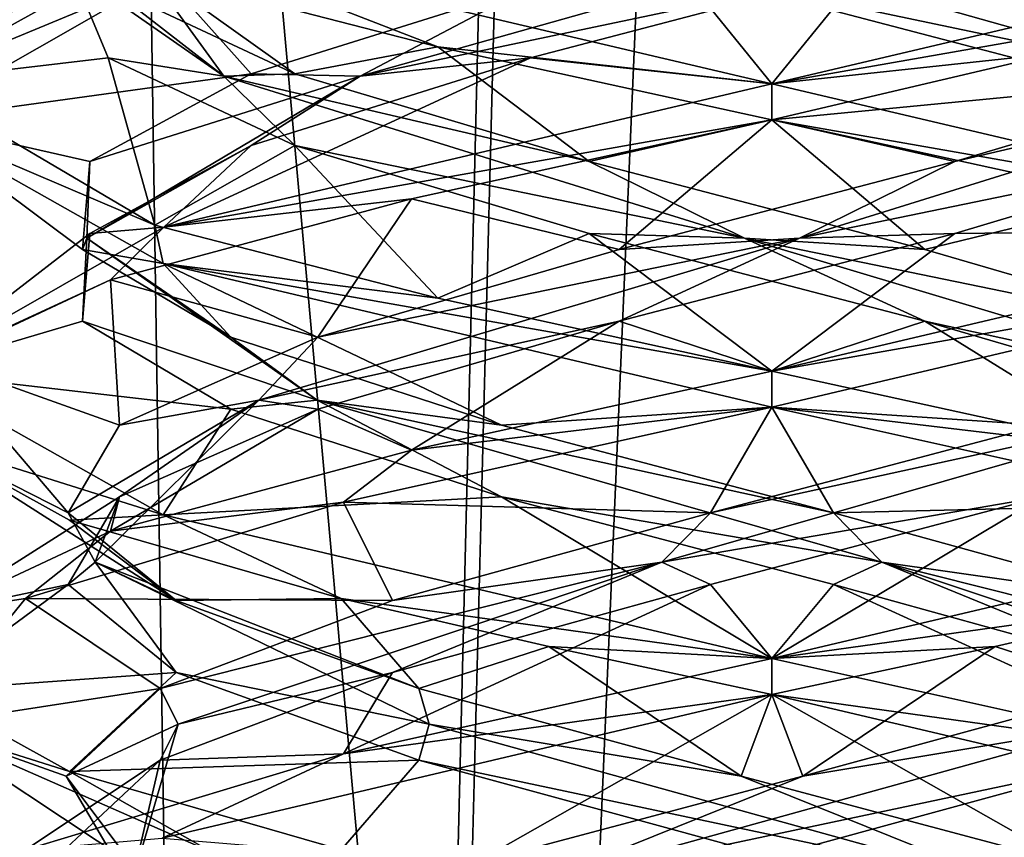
# Model space of a CAD drawing. Header units: millimetres. Extents: x -18.9 to 18.9, y -8.8 to 39.
# Tile 79 of 256: x -1.3 to 0.4, y 9.7 to 11.1. Entities that reach past the tile are written whole.
import ezdxf

# ---------------------------------------------------------------- set-up
doc = ezdxf.new("R2010")
doc.units = ezdxf.units.MM
doc.header["$LTSCALE"] = 65.185185
for name, color, linetype in [('15', 7, 'CONTINUOUS'), ('2014', 7, 'CONTINUOUS'), ('2026', 7, 'CONTINUOUS'), ('2027', 7, 'CONTINUOUS'), ('2028', 7, 'CONTINUOUS'), ('2035', 7, 'CONTINUOUS'), ('2036', 7, 'CONTINUOUS'), ('2037', 7, 'CONTINUOUS'), ('2038', 7, 'CONTINUOUS'), ('2039', 7, 'CONTINUOUS'), ('2040', 7, 'CONTINUOUS'), ('2047', 7, 'CONTINUOUS'), ('2048', 7, 'CONTINUOUS'), ('2049', 7, 'CONTINUOUS'), ('2050', 7, 'CONTINUOUS'), ('2051', 7, 'CONTINUOUS'), ('2052', 7, 'CONTINUOUS'), ('2068', 7, 'CONTINUOUS'), ('2069', 7, 'CONTINUOUS'), ('2070', 7, 'CONTINUOUS'), ('2071', 7, 'CONTINUOUS'), ('2072', 7, 'CONTINUOUS'), ('2073', 7, 'CONTINUOUS'), ('2169', 7, 'CONTINUOUS'), ('4', 7, 'CONTINUOUS')]:
    doc.layers.add(name, color=color, linetype=linetype)

msp = doc.modelspace()

# ---------------------------------------------------------------- linework, layer by layer
at = {"layer": '15', "color": 7, "linetype": 'Continuous'}
for points in [[(-5.0238, -3.5, 16.659), (0.4624, -3.5, 17.3939), (-2.2237, 26.4, 17.2571), (-5.0238, -3.5, 16.659)], [(0.4624, -3.5, 17.3939), (0.6996, 26.4, 17.3858), (-2.2237, 26.4, 17.2571), (0.4624, -3.5, 17.3939)]]:
    msp.add_3dface(points, dxfattribs=at)
at = {"layer": '2014', "color": 7, "linetype": 'Continuous'}
for points in [[(-1.4998, 11.0047, -13.278), (-1.0583, 11.1882, -12.237), (-1.0544, 11.2519, -12.2332), (-1.4998, 11.0047, -13.278)], [(-0.5816, 11.0643, -14.6826), (-1.0743, 11.1916, -14.3469), (-1.0536, 11.2479, -14.3677), (-0.5816, 11.0643, -14.6826)], [(0, 11, -14.8), (-0.5816, 11.0643, -14.6826), (-1.0536, 11.2479, -14.3677), (0, 11, -14.8)], [(-1.5, 10.9357, -13.3086), (-1.0583, 11.1882, -12.237), (-1.4998, 11.0047, -13.278), (-1.5, 10.9357, -13.3086)], [(0, 10.9375, -14.8), (-0.5816, 11.0643, -14.6826), (0, 11, -14.8), (0, 10.9375, -14.8)], [(-1.0743, 10.7541, -14.3469), (-1.5, 10.9357, -13.3086), (-1.4998, 11.0047, -13.278), (-1.0743, 10.7541, -14.3469)], [(0, 11, -11.8), (-1.0583, 10.7507, -12.237), (0, 10.9375, -11.8), (0, 11, -11.8)], [(-1.0595, 10.6872, -14.3618), (-1.5, 10.9357, -13.3086), (-1.0743, 10.7541, -14.3469), (-1.0595, 10.6872, -14.3618)], [(0, 10.9375, -11.8), (-1.0583, 10.7507, -12.237), (-0.6274, 10.8001, -11.9375), (0, 10.9375, -11.8)], [(-0.6274, 10.8001, -11.9375), (-1.0583, 10.7507, -12.237), (-1.1511, 10.659, -12.3383), (-0.6274, 10.8001, -11.9375)], [(-1.0583, 10.7507, -12.237), (-1.5, 10.4982, -13.3086), (-1.1511, 10.659, -12.3383), (-1.0583, 10.7507, -12.237)], [(-0.5816, 10.6268, -14.6826), (-1.0595, 10.6872, -14.3618), (-1.0743, 10.7541, -14.3469), (-0.5816, 10.6268, -14.6826)], [(0, 10.4375, -14.8), (-1.0595, 10.6872, -14.3618), (0, 10.5, -14.8), (0, 10.4375, -14.8)], [(0, 10.5, -14.8), (-1.0595, 10.6872, -14.3618), (-0.5816, 10.6268, -14.6826), (0, 10.5, -14.8)], [(-1.1511, 10.659, -12.3383), (-1.5, 10.4982, -13.3086), (-1.4514, 10.5188, -12.9212), (-1.1511, 10.659, -12.3383)], [(-1.5, 10.4982, -13.3086), (-1.0595, 10.2497, -14.3618), (-1.4763, 10.3809, -13.5654), (-1.5, 10.4982, -13.3086)], [(0, 10.4375, -11.8), (0, 10.5, -11.8), (-0.6274, 10.3626, -11.9375), (0, 10.4375, -11.8)], [(-0.746, 10.2718, -11.9987), (0, 10.4375, -11.8), (-0.6274, 10.3626, -11.9375), (-0.746, 10.2718, -11.9987)], [(-1.4763, 10.3809, -13.5654), (-1.0595, 10.2497, -14.3618), (-1.2225, 10.2408, -14.1692), (-1.4763, 10.3809, -13.5654)], [(-1.1511, 10.2215, -12.3383), (-0.746, 10.2718, -11.9987), (-0.6274, 10.3626, -11.9375), (-1.1511, 10.2215, -12.3383)], [(-1.299, 10.1042, -12.55), (-0.746, 10.2718, -11.9987), (-1.1511, 10.2215, -12.3383), (-1.299, 10.1042, -12.55)], [(-1.0595, 10.2497, -14.3618), (-0.75, 10.1042, -14.599), (-1.2225, 10.2408, -14.1692), (-1.0595, 10.2497, -14.3618)], [(0, 10, -14.8), (-0.75, 10.1042, -14.599), (-1.0595, 10.2497, -14.3618), (0, 10, -14.8)], [(-1.4514, 10.0813, -12.9212), (-1.299, 10.1042, -12.55), (-1.1511, 10.2215, -12.3383), (-1.4514, 10.0813, -12.9212)], [(-1.4787, 9.8838, -13.5517), (-1.299, 10.1042, -12.55), (-1.4514, 10.0813, -12.9212), (-1.4787, 9.8838, -13.5517)], [(-0.3883, 10.0208, -14.7489), (-0.75, 10.1042, -14.599), (0, 10, -14.8), (-0.3883, 10.0208, -14.7489)], [(0, 9.9375, -14.8), (-0.3883, 10.0208, -14.7489), (0, 10, -14.8), (0, 9.9375, -14.8)], [(0, 10, -11.8), (-0.746, 9.8343, -11.9987), (0, 9.9375, -11.8), (0, 10, -11.8)], [(-1.2225, 9.8033, -14.1692), (-1.4787, 9.8838, -13.5517), (-1.4763, 9.9434, -13.5654), (-1.2225, 9.8033, -14.1692)], [(0, 9.9375, -11.8), (-0.746, 9.8343, -11.9987), (-1.0611, 9.6874, -12.2398), (0, 9.9375, -11.8)], [(-0.974, 9.6625, -14.4408), (-1.4787, 9.8838, -13.5517), (-1.2225, 9.8033, -14.1692), (-0.974, 9.6625, -14.4408)], [(-0.746, 9.8343, -11.9987), (-1.299, 9.6667, -12.55), (-1.0611, 9.6874, -12.2398), (-0.746, 9.8343, -11.9987)], [(-0.75, 9.6667, -14.599), (-0.974, 9.6625, -14.4408), (-1.2225, 9.8033, -14.1692), (-0.75, 9.6667, -14.599)]]:
    msp.add_3dface(points, dxfattribs=at)
at = {"layer": '2026', "color": 7, "linetype": 'Continuous'}
for points in [[(0, 11, -11.8), (1.0605, 11.25, -12.2392), (0.1605, 11.1979, -12.0812), (0, 11, -11.8)], [(-0.4205, 11.0451, -12.1448), (0, 11, -11.8), (0.1605, 11.1979, -12.0812), (-0.4205, 11.0451, -12.1448)], [(-1.0583, 10.7507, -12.237), (0, 11, -11.8), (-0.4205, 11.0451, -12.1448), (-1.0583, 10.7507, -12.237)], [(-0.9064, 10.8924, -12.4695), (-1.0583, 10.7507, -12.237), (-0.4205, 11.0451, -12.1448), (-0.9064, 10.8924, -12.4695)], [(-1.1875, 10.7396, -12.9818), (-1.0583, 10.7507, -12.237), (-0.9064, 10.8924, -12.4695), (-1.1875, 10.7396, -12.9818)], [(-1.5, 10.4982, -13.3086), (-1.0583, 10.7507, -12.237), (-1.1875, 10.7396, -12.9818), (-1.5, 10.4982, -13.3086)], [(-1.2002, 10.5868, -13.5661), (-1.5, 10.4982, -13.3086), (-1.1875, 10.7396, -12.9818), (-1.2002, 10.5868, -13.5661)], [(-0.9417, 10.434, -14.0902), (-1.5, 10.4982, -13.3086), (-1.2002, 10.5868, -13.5661), (-0.9417, 10.434, -14.0902)], [(-1.0595, 10.2497, -14.3618), (-1.5, 10.4982, -13.3086), (-0.9417, 10.434, -14.0902), (-1.0595, 10.2497, -14.3618)], [(-0.4705, 10.2812, -14.4358), (-1.0595, 10.2497, -14.3618), (-0.9417, 10.434, -14.0902), (-0.4705, 10.2812, -14.4358)], [(0, 10, -14.8), (-1.0595, 10.2497, -14.3618), (-0.4705, 10.2812, -14.4358), (0, 10, -14.8)], [(0.1071, 10.1285, -14.5247), (0, 10, -14.8), (-0.4705, 10.2812, -14.4358), (0.1071, 10.1285, -14.5247)], [(0.7569, 9.8316, -14.595), (0, 10, -14.8), (0.1071, 10.1285, -14.5247), (0.7569, 9.8316, -14.595)], [(0.6605, 9.9757, -14.3368), (0.7569, 9.8316, -14.595), (0.1071, 10.1285, -14.5247), (0.6605, 9.9757, -14.3368)]]:
    msp.add_3dface(points, dxfattribs=at)
at = {"layer": '2027', "color": 7, "linetype": 'Continuous'}
for points in [[(-0.7169, 11.0136, -12.346), (0.1605, 11.1979, -12.0812), (0.2856, 11.2957, -12.1414), (-0.7169, 11.0136, -12.346)], [(-0.7169, 11.0136, -12.346), (0.2856, 11.2957, -12.1414), (-0.4205, 11.1701, -12.1448), (-0.7169, 11.0136, -12.346)], [(-0.4205, 11.0451, -12.1448), (0.1605, 11.1979, -12.0812), (-0.7169, 11.0136, -12.346), (-0.4205, 11.0451, -12.1448)], [(-0.9064, 11.0174, -12.4695), (-0.7169, 11.0136, -12.346), (-0.4205, 11.1701, -12.1448), (-0.9064, 11.0174, -12.4695)], [(-0.9064, 10.8924, -12.4695), (-0.4205, 11.0451, -12.1448), (-0.7169, 11.0136, -12.346), (-0.9064, 10.8924, -12.4695)], [(-1.1923, 10.7316, -13.252), (-0.9064, 10.8924, -12.4695), (-0.7169, 11.0136, -12.346), (-1.1923, 10.7316, -13.252)], [(-1.1923, 10.7316, -13.252), (-0.7169, 11.0136, -12.346), (-1.1875, 10.8646, -12.9818), (-1.1923, 10.7316, -13.252)], [(-1.1875, 10.8646, -12.9818), (-0.7169, 11.0136, -12.346), (-0.9064, 11.0174, -12.4695), (-1.1875, 10.8646, -12.9818)], [(-1.1875, 10.7396, -12.9818), (-0.9064, 10.8924, -12.4695), (-1.1923, 10.7316, -13.252), (-1.1875, 10.7396, -12.9818)], [(-1.2002, 10.7118, -13.5661), (-1.1923, 10.7316, -13.252), (-1.1875, 10.8646, -12.9818), (-1.2002, 10.7118, -13.5661)], [(-1.2002, 10.5868, -13.5661), (-1.1875, 10.7396, -12.9818), (-1.1923, 10.7316, -13.252), (-1.2002, 10.5868, -13.5661)], [(-0.7913, 10.4495, -14.1932), (-1.2002, 10.5868, -13.5661), (-1.1923, 10.7316, -13.252), (-0.7913, 10.4495, -14.1932)], [(-0.9417, 10.559, -14.0902), (-1.1923, 10.7316, -13.252), (-1.2002, 10.7118, -13.5661), (-0.9417, 10.559, -14.0902)], [(-0.7913, 10.4495, -14.1932), (-1.1923, 10.7316, -13.252), (-0.9417, 10.559, -14.0902), (-0.7913, 10.4495, -14.1932)], [(-0.9417, 10.434, -14.0902), (-1.2002, 10.5868, -13.5661), (-0.7913, 10.4495, -14.1932), (-0.9417, 10.434, -14.0902)], [(-0.4705, 10.4062, -14.4358), (-0.7913, 10.4495, -14.1932), (-0.9417, 10.559, -14.0902), (-0.4705, 10.4062, -14.4358)], [(-0.4705, 10.2812, -14.4358), (-0.9417, 10.434, -14.0902), (-0.7913, 10.4495, -14.1932), (-0.4705, 10.2812, -14.4358)], [(0.1914, 10.1675, -14.4778), (-0.4705, 10.2812, -14.4358), (-0.7913, 10.4495, -14.1932), (0.1914, 10.1675, -14.4778)], [(0.1914, 10.1675, -14.4778), (-0.7913, 10.4495, -14.1932), (0.1071, 10.2535, -14.5247), (0.1914, 10.1675, -14.4778)], [(0.1071, 10.2535, -14.5247), (-0.7913, 10.4495, -14.1932), (-0.4705, 10.4062, -14.4358), (0.1071, 10.2535, -14.5247)], [(0.1071, 10.1285, -14.5247), (-0.4705, 10.2812, -14.4358), (0.1914, 10.1675, -14.4778), (0.1071, 10.1285, -14.5247)], [(0.6605, 10.1007, -14.3368), (0.1914, 10.1675, -14.4778), (0.1071, 10.2535, -14.5247), (0.6605, 10.1007, -14.3368)], [(0.6605, 9.9757, -14.3368), (0.1071, 10.1285, -14.5247), (0.1914, 10.1675, -14.4778), (0.6605, 9.9757, -14.3368)], [(1.0647, 9.9479, -13.9147), (1.0334, 9.8854, -13.8966), (0.1914, 10.1675, -14.4778), (1.0647, 9.9479, -13.9147)], [(1.0334, 9.8854, -13.8966), (0.6605, 9.9757, -14.3368), (0.1914, 10.1675, -14.4778), (1.0334, 9.8854, -13.8966)], [(1.0647, 9.9479, -13.9147), (0.1914, 10.1675, -14.4778), (0.6605, 10.1007, -14.3368), (1.0647, 9.9479, -13.9147)]]:
    msp.add_3dface(points, dxfattribs=at)
at = {"layer": '2028', "color": 7, "linetype": 'Continuous'}
for points in [[(-1.0583, 11.1882, -12.237), (-1.5, 10.9357, -13.3086), (-0.9064, 11.0174, -12.4695), (-1.0583, 11.1882, -12.237)], [(-1.0583, 11.1882, -12.237), (-0.9064, 11.0174, -12.4695), (-0.4205, 11.1701, -12.1448), (-1.0583, 11.1882, -12.237)], [(-1.5, 10.9357, -13.3086), (-1.1875, 10.8646, -12.9818), (-0.9064, 11.0174, -12.4695), (-1.5, 10.9357, -13.3086)], [(-1.5, 10.9357, -13.3086), (-1.0595, 10.6872, -14.3618), (-1.2002, 10.7118, -13.5661), (-1.5, 10.9357, -13.3086)], [(-1.5, 10.9357, -13.3086), (-1.2002, 10.7118, -13.5661), (-1.1875, 10.8646, -12.9818), (-1.5, 10.9357, -13.3086)], [(-1.0595, 10.6872, -14.3618), (-0.9417, 10.559, -14.0902), (-1.2002, 10.7118, -13.5661), (-1.0595, 10.6872, -14.3618)], [(-1.0595, 10.6872, -14.3618), (0, 10.4375, -14.8), (-0.4705, 10.4062, -14.4358), (-1.0595, 10.6872, -14.3618)], [(-1.0595, 10.6872, -14.3618), (-0.4705, 10.4062, -14.4358), (-0.9417, 10.559, -14.0902), (-1.0595, 10.6872, -14.3618)], [(0, 10.4375, -14.8), (0.1071, 10.2535, -14.5247), (-0.4705, 10.4062, -14.4358), (0, 10.4375, -14.8)], [(0.1071, 10.2535, -14.5247), (0, 10.4375, -14.8), (0.7569, 10.2691, -14.595), (0.1071, 10.2535, -14.5247)], [(0.6605, 10.1007, -14.3368), (0.1071, 10.2535, -14.5247), (0.7569, 10.2691, -14.595), (0.6605, 10.1007, -14.3368)]]:
    msp.add_3dface(points, dxfattribs=at)
at = {"layer": '2035', "color": 7, "linetype": 'Continuous'}
msp.add_3dface([(0.6147, 9.8229, -12.2353), (0.0536, 9.6701, -12.0718), (0.75, 9.6667, -12.001), (0.6147, 9.8229, -12.2353)], dxfattribs=at)
at = {"layer": '2036', "color": 7, "linetype": 'Continuous'}
for points in [[(0.0536, 9.7951, -12.0718), (0.5966, 9.8854, -12.2666), (0.6147, 9.9479, -12.2353), (0.0536, 9.7951, -12.0718)], [(-0.4231, 9.6034, -12.1843), (0.6147, 9.8229, -12.2353), (0.5966, 9.8854, -12.2666), (-0.4231, 9.6034, -12.1843)], [(-0.4231, 9.6034, -12.1843), (0.5966, 9.8854, -12.2666), (0.0536, 9.7951, -12.0718), (-0.4231, 9.6034, -12.1843)], [(0.0536, 9.6701, -12.0718), (0.6147, 9.8229, -12.2353), (-0.4231, 9.6034, -12.1843), (0.0536, 9.6701, -12.0718)], [(-0.5196, 9.6424, -12.1858), (-0.4231, 9.6034, -12.1843), (0.0536, 9.7951, -12.0718), (-0.5196, 9.6424, -12.1858)]]:
    msp.add_3dface(points, dxfattribs=at)
at = {"layer": '2037', "color": 7, "linetype": 'Continuous'}
for points in [[(0.3883, 10.0208, -11.8511), (0.6147, 9.9479, -12.2353), (0.75, 10.1042, -12.001), (0.3883, 10.0208, -11.8511)], [(0, 9.9375, -11.8), (0.0536, 9.7951, -12.0718), (0.3883, 10.0208, -11.8511), (0, 9.9375, -11.8)], [(0.0536, 9.7951, -12.0718), (0.6147, 9.9479, -12.2353), (0.3883, 10.0208, -11.8511), (0.0536, 9.7951, -12.0718)], [(0, 9.9375, -11.8), (-1.0611, 9.6874, -12.2398), (-0.5196, 9.6424, -12.1858), (0, 9.9375, -11.8)], [(0, 9.9375, -11.8), (-0.5196, 9.6424, -12.1858), (0.0536, 9.7951, -12.0718), (0, 9.9375, -11.8)]]:
    msp.add_3dface(points, dxfattribs=at)
at = {"layer": '2038', "color": 7, "linetype": 'Continuous'}
for points in [[(-1.4998, 11.0047, -13.278), (-1.0544, 11.2519, -12.2332), (-1.2188, 11.1979, -13.1395), (-1.4998, 11.0047, -13.278)], [(-1.1552, 11.0451, -13.7205), (-1.4998, 11.0047, -13.278), (-1.2188, 11.1979, -13.1395), (-1.1552, 11.0451, -13.7205)], [(-1.0743, 10.7541, -14.3469), (-1.4998, 11.0047, -13.278), (-1.1552, 11.0451, -13.7205), (-1.0743, 10.7541, -14.3469)], [(-0.8305, 10.8924, -14.2064), (-1.0743, 10.7541, -14.3469), (-1.1552, 11.0451, -13.7205), (-0.8305, 10.8924, -14.2064)], [(-0.5816, 10.6268, -14.6826), (-1.0743, 10.7541, -14.3469), (-0.8305, 10.8924, -14.2064), (-0.5816, 10.6268, -14.6826)], [(-0.3182, 10.7396, -14.4875), (-0.5816, 10.6268, -14.6826), (-0.8305, 10.8924, -14.2064), (-0.3182, 10.7396, -14.4875)], [(0, 10.5, -14.8), (-0.5816, 10.6268, -14.6826), (-0.3182, 10.7396, -14.4875), (0, 10.5, -14.8)], [(0.2661, 10.5868, -14.5002), (0, 10.5, -14.8), (-0.3182, 10.7396, -14.4875), (0.2661, 10.5868, -14.5002)], [(0.6284, 10.3624, -14.662), (0, 10.5, -14.8), (0.2661, 10.5868, -14.5002), (0.6284, 10.3624, -14.662)], [(0.7902, 10.434, -14.2417), (0.6284, 10.3624, -14.662), (0.2661, 10.5868, -14.5002), (0.7902, 10.434, -14.2417)]]:
    msp.add_3dface(points, dxfattribs=at)
at = {"layer": '2039', "color": 7, "linetype": 'Continuous'}
for points in [[(-0.954, 11.0136, -14.0169), (-1.2188, 11.1979, -13.1395), (-1.1586, 11.2957, -13.0144), (-0.954, 11.0136, -14.0169)], [(-0.954, 11.0136, -14.0169), (-1.1586, 11.2957, -13.0144), (-1.1552, 11.1701, -13.7205), (-0.954, 11.0136, -14.0169)], [(-1.1552, 11.0451, -13.7205), (-1.2188, 11.1979, -13.1395), (-0.954, 11.0136, -14.0169), (-1.1552, 11.0451, -13.7205)], [(-0.8305, 11.0174, -14.2064), (-0.954, 11.0136, -14.0169), (-1.1552, 11.1701, -13.7205), (-0.8305, 11.0174, -14.2064)], [(-0.8305, 10.8924, -14.2064), (-1.1552, 11.0451, -13.7205), (-0.954, 11.0136, -14.0169), (-0.8305, 10.8924, -14.2064)], [(-0.3182, 10.8646, -14.4875), (-0.954, 11.0136, -14.0169), (-0.8305, 11.0174, -14.2064), (-0.3182, 10.8646, -14.4875)], [(-0.048, 10.7316, -14.4923), (-0.8305, 10.8924, -14.2064), (-0.954, 11.0136, -14.0169), (-0.048, 10.7316, -14.4923)], [(-0.048, 10.7316, -14.4923), (-0.954, 11.0136, -14.0169), (-0.3182, 10.8646, -14.4875), (-0.048, 10.7316, -14.4923)], [(-0.3182, 10.7396, -14.4875), (-0.8305, 10.8924, -14.2064), (-0.048, 10.7316, -14.4923), (-0.3182, 10.7396, -14.4875)], [(0.2661, 10.7118, -14.5002), (-0.048, 10.7316, -14.4923), (-0.3182, 10.8646, -14.4875), (0.2661, 10.7118, -14.5002)], [(0.2661, 10.5868, -14.5002), (-0.3182, 10.7396, -14.4875), (-0.048, 10.7316, -14.4923), (0.2661, 10.5868, -14.5002)], [(0.8932, 10.4495, -14.0913), (0.2661, 10.5868, -14.5002), (-0.048, 10.7316, -14.4923), (0.8932, 10.4495, -14.0913)], [(0.8932, 10.4495, -14.0913), (-0.048, 10.7316, -14.4923), (0.7902, 10.559, -14.2417), (0.8932, 10.4495, -14.0913)], [(0.7902, 10.559, -14.2417), (-0.048, 10.7316, -14.4923), (0.2661, 10.7118, -14.5002), (0.7902, 10.559, -14.2417)], [(0.7902, 10.434, -14.2417), (0.2661, 10.5868, -14.5002), (0.8932, 10.4495, -14.0913), (0.7902, 10.434, -14.2417)]]:
    msp.add_3dface(points, dxfattribs=at)
at = {"layer": '2040', "color": 7, "linetype": 'Continuous'}
for points in [[(-1.0743, 11.1916, -14.3469), (-0.8305, 11.0174, -14.2064), (-1.1552, 11.1701, -13.7205), (-1.0743, 11.1916, -14.3469)], [(-1.0743, 11.1916, -14.3469), (-0.5816, 11.0643, -14.6826), (-0.8305, 11.0174, -14.2064), (-1.0743, 11.1916, -14.3469)], [(-0.5816, 11.0643, -14.6826), (-0.3182, 10.8646, -14.4875), (-0.8305, 11.0174, -14.2064), (-0.5816, 11.0643, -14.6826)], [(-0.5816, 11.0643, -14.6826), (0, 10.9375, -14.8), (-0.3182, 10.8646, -14.4875), (-0.5816, 11.0643, -14.6826)], [(0, 10.9375, -14.8), (0.2661, 10.7118, -14.5002), (-0.3182, 10.8646, -14.4875), (0, 10.9375, -14.8)], [(0.2661, 10.7118, -14.5002), (0, 10.9375, -14.8), (0.6284, 10.7999, -14.662), (0.2661, 10.7118, -14.5002)], [(0.7902, 10.559, -14.2417), (0.2661, 10.7118, -14.5002), (0.6284, 10.7999, -14.662), (0.7902, 10.559, -14.2417)]]:
    msp.add_3dface(points, dxfattribs=at)
at = {"layer": '2047', "color": 7, "linetype": 'Continuous'}
msp.add_3dface([(-1.2282, 9.6701, -13.2464), (-1.299, 9.6667, -12.55), (-1.0647, 9.8229, -12.6853), (-1.2282, 9.6701, -13.2464)], dxfattribs=at)
at = {"layer": '2048', "color": 7, "linetype": 'Continuous'}
for points in [[(-1.2282, 9.7951, -13.2464), (-1.0334, 9.8854, -12.7034), (-1.0647, 9.9479, -12.6853), (-1.2282, 9.7951, -13.2464)], [(-1.1157, 9.6034, -13.7231), (-1.0334, 9.8854, -12.7034), (-1.2282, 9.7951, -13.2464), (-1.1157, 9.6034, -13.7231)], [(-1.1157, 9.6034, -13.7231), (-1.0647, 9.8229, -12.6853), (-1.0334, 9.8854, -12.7034), (-1.1157, 9.6034, -13.7231)], [(-1.2282, 9.6701, -13.2464), (-1.0647, 9.8229, -12.6853), (-1.1157, 9.6034, -13.7231), (-1.2282, 9.6701, -13.2464)], [(-1.1142, 9.6424, -13.8196), (-1.1157, 9.6034, -13.7231), (-1.2282, 9.7951, -13.2464), (-1.1142, 9.6424, -13.8196)]]:
    msp.add_3dface(points, dxfattribs=at)
at = {"layer": '2049', "color": 7, "linetype": 'Continuous'}
for points in [[(-1.299, 10.1042, -12.55), (-1.4787, 9.8838, -13.5517), (-1.0647, 9.9479, -12.6853), (-1.299, 10.1042, -12.55)], [(-1.4787, 9.8838, -13.5517), (-1.2282, 9.7951, -13.2464), (-1.0647, 9.9479, -12.6853), (-1.4787, 9.8838, -13.5517)], [(-1.4787, 9.8838, -13.5517), (-0.974, 9.6625, -14.4408), (-1.1142, 9.6424, -13.8196), (-1.4787, 9.8838, -13.5517)], [(-1.4787, 9.8838, -13.5517), (-1.1142, 9.6424, -13.8196), (-1.2282, 9.7951, -13.2464), (-1.4787, 9.8838, -13.5517)]]:
    msp.add_3dface(points, dxfattribs=at)
at = {"layer": '2050', "color": 7, "linetype": 'Continuous'}
for points in [[(0, 11, -14.8), (-1.0536, 11.2479, -14.3677), (-0.1605, 11.1979, -14.5188), (0, 11, -14.8)], [(0.4205, 11.0451, -14.4552), (0, 11, -14.8), (-0.1605, 11.1979, -14.5188), (0.4205, 11.0451, -14.4552)], [(1.0513, 10.7528, -14.37), (0, 11, -14.8), (0.4205, 11.0451, -14.4552), (1.0513, 10.7528, -14.37)], [(-0.1071, 10.1285, -12.0753), (0, 10, -11.8), (0.4705, 10.2812, -12.1642), (-0.1071, 10.1285, -12.0753)], [(0, 10, -11.8), (1.0611, 10.2501, -12.2398), (0.4705, 10.2812, -12.1642), (0, 10, -11.8)], [(-0.746, 9.8343, -11.9987), (0, 10, -11.8), (-0.1071, 10.1285, -12.0753), (-0.746, 9.8343, -11.9987)], [(-0.6605, 9.9757, -12.2632), (-0.746, 9.8343, -11.9987), (-0.1071, 10.1285, -12.0753), (-0.6605, 9.9757, -12.2632)], [(-1.0647, 9.8229, -12.6853), (-0.746, 9.8343, -11.9987), (-0.6605, 9.9757, -12.2632), (-1.0647, 9.8229, -12.6853)], [(-1.299, 9.6667, -12.55), (-0.746, 9.8343, -11.9987), (-1.0647, 9.8229, -12.6853), (-1.299, 9.6667, -12.55)]]:
    msp.add_3dface(points, dxfattribs=at)
at = {"layer": '2051', "color": 7, "linetype": 'Continuous'}
for points in [[(0.7169, 11.0136, -14.254), (-0.1605, 11.1979, -14.5188), (-0.2856, 11.2957, -14.4586), (0.7169, 11.0136, -14.254)], [(0.7169, 11.0136, -14.254), (-0.2856, 11.2957, -14.4586), (0.4205, 11.1701, -14.4552), (0.7169, 11.0136, -14.254)], [(0.4205, 11.0451, -14.4552), (-0.1605, 11.1979, -14.5188), (0.7169, 11.0136, -14.254), (0.4205, 11.0451, -14.4552)], [(-0.1914, 10.1675, -12.1222), (0.4705, 10.2812, -12.1642), (0.7913, 10.4495, -12.4068), (-0.1914, 10.1675, -12.1222)], [(-0.1914, 10.1675, -12.1222), (0.7913, 10.4495, -12.4068), (-0.1071, 10.2535, -12.0753), (-0.1914, 10.1675, -12.1222)], [(-0.1071, 10.2535, -12.0753), (0.7913, 10.4495, -12.4068), (0.4705, 10.4062, -12.1642), (-0.1071, 10.2535, -12.0753)], [(-0.1071, 10.1285, -12.0753), (0.4705, 10.2812, -12.1642), (-0.1914, 10.1675, -12.1222), (-0.1071, 10.1285, -12.0753)], [(-0.6605, 10.1007, -12.2632), (-0.1914, 10.1675, -12.1222), (-0.1071, 10.2535, -12.0753), (-0.6605, 10.1007, -12.2632)], [(-1.0647, 9.9479, -12.6853), (-1.0334, 9.8854, -12.7034), (-0.1914, 10.1675, -12.1222), (-1.0647, 9.9479, -12.6853)], [(-1.0647, 9.9479, -12.6853), (-0.1914, 10.1675, -12.1222), (-0.6605, 10.1007, -12.2632), (-1.0647, 9.9479, -12.6853)], [(-1.0334, 9.8854, -12.7034), (-0.6605, 9.9757, -12.2632), (-0.1914, 10.1675, -12.1222), (-1.0334, 9.8854, -12.7034)], [(-0.6605, 9.9757, -12.2632), (-0.1071, 10.1285, -12.0753), (-0.1914, 10.1675, -12.1222), (-0.6605, 9.9757, -12.2632)], [(-1.0334, 9.8854, -12.7034), (-1.0647, 9.8229, -12.6853), (-0.6605, 9.9757, -12.2632), (-1.0334, 9.8854, -12.7034)]]:
    msp.add_3dface(points, dxfattribs=at)
at = {"layer": '2052', "color": 7, "linetype": 'Continuous'}
for points in [[(0, 10.4375, -11.8), (0.4705, 10.4062, -12.1642), (1.0611, 10.6876, -12.2398), (0, 10.4375, -11.8)], [(0, 10.4375, -11.8), (-0.746, 10.2718, -11.9987), (-0.1071, 10.2535, -12.0753), (0, 10.4375, -11.8)], [(0, 10.4375, -11.8), (-0.1071, 10.2535, -12.0753), (0.4705, 10.4062, -12.1642), (0, 10.4375, -11.8)], [(-0.746, 10.2718, -11.9987), (-1.299, 10.1042, -12.55), (-0.6605, 10.1007, -12.2632), (-0.746, 10.2718, -11.9987)], [(-0.746, 10.2718, -11.9987), (-0.6605, 10.1007, -12.2632), (-0.1071, 10.2535, -12.0753), (-0.746, 10.2718, -11.9987)], [(-1.299, 10.1042, -12.55), (-1.0647, 9.9479, -12.6853), (-0.6605, 10.1007, -12.2632), (-1.299, 10.1042, -12.55)]]:
    msp.add_3dface(points, dxfattribs=at)
at = {"layer": '2068', "color": 7, "linetype": 'Continuous'}
msp.add_3dface([(-0.0536, 9.6701, -14.5282), (-0.75, 9.6667, -14.599), (-0.6147, 9.8229, -14.3647), (-0.0536, 9.6701, -14.5282)], dxfattribs=at)
at = {"layer": '2069', "color": 7, "linetype": 'Continuous'}
for points in [[(-0.0536, 9.7951, -14.5282), (-0.5966, 9.8854, -14.3334), (-0.6147, 9.9479, -14.3647), (-0.0536, 9.7951, -14.5282)], [(0.4231, 9.6034, -14.4157), (-0.6147, 9.8229, -14.3647), (-0.5966, 9.8854, -14.3334), (0.4231, 9.6034, -14.4157)], [(0.4231, 9.6034, -14.4157), (-0.5966, 9.8854, -14.3334), (-0.0536, 9.7951, -14.5282), (0.4231, 9.6034, -14.4157)], [(-0.0536, 9.6701, -14.5282), (-0.6147, 9.8229, -14.3647), (0.4231, 9.6034, -14.4157), (-0.0536, 9.6701, -14.5282)], [(0.5196, 9.6424, -14.4142), (0.4231, 9.6034, -14.4157), (-0.0536, 9.7951, -14.5282), (0.5196, 9.6424, -14.4142)]]:
    msp.add_3dface(points, dxfattribs=at)
at = {"layer": '2070', "color": 7, "linetype": 'Continuous'}
for points in [[(-0.75, 10.1042, -14.599), (-0.3883, 10.0208, -14.7489), (-0.6147, 9.9479, -14.3647), (-0.75, 10.1042, -14.599)], [(-0.3883, 10.0208, -14.7489), (-0.0536, 9.7951, -14.5282), (-0.6147, 9.9479, -14.3647), (-0.3883, 10.0208, -14.7489)], [(-0.3883, 10.0208, -14.7489), (0, 9.9375, -14.8), (-0.0536, 9.7951, -14.5282), (-0.3883, 10.0208, -14.7489)], [(0, 9.9375, -14.8), (0.5196, 9.6424, -14.4142), (-0.0536, 9.7951, -14.5282), (0, 9.9375, -14.8)], [(0.5196, 9.6424, -14.4142), (0, 9.9375, -14.8), (1.0518, 9.6902, -14.3695), (0.5196, 9.6424, -14.4142)]]:
    msp.add_3dface(points, dxfattribs=at)
at = {"layer": '2071', "color": 7, "linetype": 'Continuous'}
for points in [[(0.8305, 10.8924, -12.3936), (0.3182, 10.7396, -12.1125), (1.052, 10.7474, -12.2307), (0.8305, 10.8924, -12.3936)], [(0.3182, 10.7396, -12.1125), (0, 10.5, -11.8), (1.052, 10.7474, -12.2307), (0.3182, 10.7396, -12.1125)], [(-0.2661, 10.5868, -12.0998), (0, 10.5, -11.8), (0.3182, 10.7396, -12.1125), (-0.2661, 10.5868, -12.0998)], [(-0.7902, 10.434, -12.3583), (-0.6274, 10.3626, -11.9375), (-0.2661, 10.5868, -12.0998), (-0.7902, 10.434, -12.3583)], [(-0.6274, 10.3626, -11.9375), (0, 10.5, -11.8), (-0.2661, 10.5868, -12.0998), (-0.6274, 10.3626, -11.9375)], [(-1.1511, 10.2215, -12.3383), (-0.6274, 10.3626, -11.9375), (-0.7902, 10.434, -12.3583), (-1.1511, 10.2215, -12.3383)], [(-1.1358, 10.2812, -12.8295), (-1.1511, 10.2215, -12.3383), (-0.7902, 10.434, -12.3583), (-1.1358, 10.2812, -12.8295)], [(-1.4514, 10.0813, -12.9212), (-1.1511, 10.2215, -12.3383), (-1.1358, 10.2812, -12.8295), (-1.4514, 10.0813, -12.9212)], [(-1.2247, 10.1285, -13.4071), (-1.4514, 10.0813, -12.9212), (-1.1358, 10.2812, -12.8295), (-1.2247, 10.1285, -13.4071)], [(-1.4763, 9.9434, -13.5654), (-1.4514, 10.0813, -12.9212), (-1.2247, 10.1285, -13.4071), (-1.4763, 9.9434, -13.5654)], [(-1.0368, 9.9757, -13.9605), (-1.4763, 9.9434, -13.5654), (-1.2247, 10.1285, -13.4071), (-1.0368, 9.9757, -13.9605)], [(-1.2225, 9.8033, -14.1692), (-1.4763, 9.9434, -13.5654), (-1.0368, 9.9757, -13.9605), (-1.2225, 9.8033, -14.1692)], [(-0.6147, 9.8229, -14.3647), (-1.2225, 9.8033, -14.1692), (-1.0368, 9.9757, -13.9605), (-0.6147, 9.8229, -14.3647)], [(-0.75, 9.6667, -14.599), (-1.2225, 9.8033, -14.1692), (-0.6147, 9.8229, -14.3647), (-0.75, 9.6667, -14.599)]]:
    msp.add_3dface(points, dxfattribs=at)
at = {"layer": '2072', "color": 7, "linetype": 'Continuous'}
for points in [[(0.048, 10.7316, -12.1077), (0.8305, 10.8924, -12.3936), (0.954, 11.0136, -12.5831), (0.048, 10.7316, -12.1077)], [(0.048, 10.7316, -12.1077), (0.954, 11.0136, -12.5831), (0.3182, 10.8646, -12.1125), (0.048, 10.7316, -12.1077)], [(0.3182, 10.8646, -12.1125), (0.954, 11.0136, -12.5831), (0.8305, 11.0174, -12.3936), (0.3182, 10.8646, -12.1125)], [(0.3182, 10.7396, -12.1125), (0.8305, 10.8924, -12.3936), (0.048, 10.7316, -12.1077), (0.3182, 10.7396, -12.1125)], [(-0.2661, 10.7118, -12.0998), (0.048, 10.7316, -12.1077), (0.3182, 10.8646, -12.1125), (-0.2661, 10.7118, -12.0998)], [(-0.8932, 10.4495, -12.5087), (-0.2661, 10.5868, -12.0998), (0.048, 10.7316, -12.1077), (-0.8932, 10.4495, -12.5087)], [(-0.8932, 10.4495, -12.5087), (0.048, 10.7316, -12.1077), (-0.7902, 10.559, -12.3583), (-0.8932, 10.4495, -12.5087)], [(-0.7902, 10.559, -12.3583), (0.048, 10.7316, -12.1077), (-0.2661, 10.7118, -12.0998), (-0.7902, 10.559, -12.3583)], [(-0.2661, 10.5868, -12.0998), (0.3182, 10.7396, -12.1125), (0.048, 10.7316, -12.1077), (-0.2661, 10.5868, -12.0998)], [(-0.7902, 10.434, -12.3583), (-0.2661, 10.5868, -12.0998), (-0.8932, 10.4495, -12.5087), (-0.7902, 10.434, -12.3583)], [(-1.1358, 10.4062, -12.8295), (-0.8932, 10.4495, -12.5087), (-0.7902, 10.559, -12.3583), (-1.1358, 10.4062, -12.8295)], [(-1.1778, 10.1675, -13.4914), (-0.8932, 10.4495, -12.5087), (-1.2247, 10.2535, -13.4071), (-1.1778, 10.1675, -13.4914)], [(-1.2247, 10.2535, -13.4071), (-0.8932, 10.4495, -12.5087), (-1.1358, 10.4062, -12.8295), (-1.2247, 10.2535, -13.4071)], [(-1.1778, 10.1675, -13.4914), (-1.1358, 10.2812, -12.8295), (-0.8932, 10.4495, -12.5087), (-1.1778, 10.1675, -13.4914)], [(-1.1358, 10.2812, -12.8295), (-0.7902, 10.434, -12.3583), (-0.8932, 10.4495, -12.5087), (-1.1358, 10.2812, -12.8295)], [(-1.2247, 10.1285, -13.4071), (-1.1358, 10.2812, -12.8295), (-1.1778, 10.1675, -13.4914), (-1.2247, 10.1285, -13.4071)], [(-1.0368, 10.1007, -13.9605), (-1.1778, 10.1675, -13.4914), (-1.2247, 10.2535, -13.4071), (-1.0368, 10.1007, -13.9605)], [(-1.0368, 9.9757, -13.9605), (-1.2247, 10.1285, -13.4071), (-1.1778, 10.1675, -13.4914), (-1.0368, 9.9757, -13.9605)], [(-0.6147, 9.9479, -14.3647), (-0.5966, 9.8854, -14.3334), (-1.1778, 10.1675, -13.4914), (-0.6147, 9.9479, -14.3647)], [(-0.5966, 9.8854, -14.3334), (-1.0368, 9.9757, -13.9605), (-1.1778, 10.1675, -13.4914), (-0.5966, 9.8854, -14.3334)], [(-0.6147, 9.9479, -14.3647), (-1.1778, 10.1675, -13.4914), (-1.0368, 10.1007, -13.9605), (-0.6147, 9.9479, -14.3647)], [(-0.5966, 9.8854, -14.3334), (-0.6147, 9.8229, -14.3647), (-1.0368, 9.9757, -13.9605), (-0.5966, 9.8854, -14.3334)]]:
    msp.add_3dface(points, dxfattribs=at)
at = {"layer": '2073', "color": 7, "linetype": 'Continuous'}
for points in [[(0, 10.9375, -11.8), (0.8305, 11.0174, -12.3936), (1.052, 11.1849, -12.2307), (0, 10.9375, -11.8)], [(0, 10.9375, -11.8), (0.3182, 10.8646, -12.1125), (0.8305, 11.0174, -12.3936), (0, 10.9375, -11.8)], [(0, 10.9375, -11.8), (-0.6274, 10.8001, -11.9375), (-0.2661, 10.7118, -12.0998), (0, 10.9375, -11.8)], [(0, 10.9375, -11.8), (-0.2661, 10.7118, -12.0998), (0.3182, 10.8646, -12.1125), (0, 10.9375, -11.8)], [(-0.6274, 10.8001, -11.9375), (-1.1511, 10.659, -12.3383), (-0.7902, 10.559, -12.3583), (-0.6274, 10.8001, -11.9375)], [(-0.6274, 10.8001, -11.9375), (-0.7902, 10.559, -12.3583), (-0.2661, 10.7118, -12.0998), (-0.6274, 10.8001, -11.9375)], [(-1.1511, 10.659, -12.3383), (-1.4514, 10.5188, -12.9212), (-1.1358, 10.4062, -12.8295), (-1.1511, 10.659, -12.3383)], [(-1.1511, 10.659, -12.3383), (-1.1358, 10.4062, -12.8295), (-0.7902, 10.559, -12.3583), (-1.1511, 10.659, -12.3383)], [(-1.4514, 10.5188, -12.9212), (-1.4763, 10.3809, -13.5654), (-1.2247, 10.2535, -13.4071), (-1.4514, 10.5188, -12.9212)], [(-1.4514, 10.5188, -12.9212), (-1.2247, 10.2535, -13.4071), (-1.1358, 10.4062, -12.8295), (-1.4514, 10.5188, -12.9212)], [(-1.4763, 10.3809, -13.5654), (-1.2225, 10.2408, -14.1692), (-1.0368, 10.1007, -13.9605), (-1.4763, 10.3809, -13.5654)], [(-1.4763, 10.3809, -13.5654), (-1.0368, 10.1007, -13.9605), (-1.2247, 10.2535, -13.4071), (-1.4763, 10.3809, -13.5654)], [(-1.2225, 10.2408, -14.1692), (-0.75, 10.1042, -14.599), (-1.0368, 10.1007, -13.9605), (-1.2225, 10.2408, -14.1692)], [(-0.75, 10.1042, -14.599), (-0.6147, 9.9479, -14.3647), (-1.0368, 10.1007, -13.9605), (-0.75, 10.1042, -14.599)]]:
    msp.add_3dface(points, dxfattribs=at)
at = {"layer": '2169', "color": 7, "linetype": 'Continuous'}
for points in [[(1.0605, 11.25, -12.2392), (0, 11, -11.8), (1.052, 11.1849, -12.2307), (1.0605, 11.25, -12.2392)], [(0, 11, -11.8), (0, 10.9375, -11.8), (1.052, 11.1849, -12.2307), (0, 11, -11.8)], [(0, 10.9375, -14.8), (0, 11, -14.8), (1.0513, 10.7528, -14.37), (0, 10.9375, -14.8)], [(0.6284, 10.7999, -14.662), (0, 10.9375, -14.8), (1.0513, 10.7528, -14.37), (0.6284, 10.7999, -14.662)], [(0, 10.5, -11.8), (1.0611, 10.6876, -12.2398), (1.052, 10.7474, -12.2307), (0, 10.5, -11.8)], [(0, 10.5, -11.8), (0, 10.4375, -11.8), (1.0611, 10.6876, -12.2398), (0, 10.5, -11.8)], [(0, 10.4375, -14.8), (0, 10.5, -14.8), (0.6284, 10.3624, -14.662), (0, 10.4375, -14.8)], [(0.7569, 10.2691, -14.595), (0, 10.4375, -14.8), (0.6284, 10.3624, -14.662), (0.7569, 10.2691, -14.595)], [(0, 10, -11.8), (0.75, 10.1042, -12.001), (1.0611, 10.2501, -12.2398), (0, 10, -11.8)], [(0, 10, -11.8), (0.3883, 10.0208, -11.8511), (0.75, 10.1042, -12.001), (0, 10, -11.8)], [(0, 10, -11.8), (0, 9.9375, -11.8), (0.3883, 10.0208, -11.8511), (0, 10, -11.8)], [(0, 9.9375, -14.8), (0, 10, -14.8), (0.7569, 9.8316, -14.595), (0, 9.9375, -14.8)], [(0, 9.9375, -14.8), (0.7569, 9.8316, -14.595), (1.0518, 9.6902, -14.3695), (0, 9.9375, -14.8)]]:
    msp.add_3dface(points, dxfattribs=at)
at = {"layer": '4', "color": 7, "linetype": 'Continuous'}
for points in [[(-2.2698, -3.5, -11.5768), (-1.3962, 32.4, -10.8154), (-0.8623, -3.5, -10.5837), (-2.2698, -3.5, -11.5768)], [(-1.3962, 32.4, -10.8154), (0, 32.4, -10.45), (-0.8623, -3.5, -10.5837), (-1.3962, 32.4, -10.8154)], [(0, 32.4, -10.45), (0, 29.7897, -10.45), (-0.8623, -3.5, -10.5837), (0, 32.4, -10.45)], [(0, 29.7897, -10.45), (0.5552, 29.6513, -10.5046), (-0.8623, -3.5, -10.5837), (0, 29.7897, -10.45)], [(-0.8623, -3.5, -10.5837), (0.5552, 29.6513, -10.5046), (0.8623, -3.5, -10.5837), (-0.8623, -3.5, -10.5837)]]:
    msp.add_3dface(points, dxfattribs=at)

doc.saveas('drawing.dxf')
